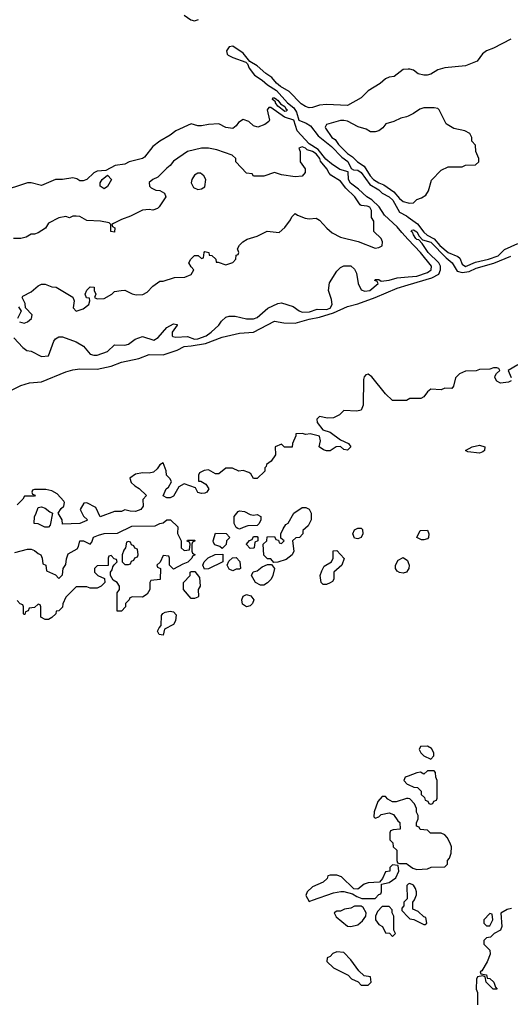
# Model space of a CAD drawing. Header units: inches. Extents: x 2701622 to 2964296, y 496201 to 720542.
# Tile 139 of 256: x 2787764 to 2790587, y 670003 to 675669. Entities that reach past the tile are written whole.
import ezdxf

# ---------------------------------------------------------------- set-up
doc = ezdxf.new("R2010")
doc.units = ezdxf.units.IN
doc.header["$MEASUREMENT"] = 0
doc.layers.add('C7687', color=7, linetype='Continuous')
doc.layers.add('C7697', color=7, linetype='Continuous')

msp = doc.modelspace()

# ---------------------------------------------------------------- linework, layer by layer
at = {"layer": 'C7687', "color": 4}
for points, elevation in [([(2788710, 675695.5), (2788748.2, 675668.2), (2788770, 675662.6), (2788794, 675670)], 8), ([(2790000, 675383.3), (2789970, 675381.2), (2789918.5, 675341.5), (2789890, 675338), (2789870, 675329.3), (2789838, 675302), (2789770, 675259.3), (2789730, 675219.3), (2789650, 675174), (2789530, 675180.5), (2789490, 675176.2), (2789450, 675163.6), (2789430, 675162.4), (2789408.7, 675168.7), (2789384.7, 675184.7), (2789314.6, 675254.6), (2789264.2, 675284.2), (2789242.6, 675302.6), (2789215.5, 675335.5), (2789179.7, 675359.7), (2789130, 675403.6), (2789088.7, 675428.7), (2789050, 675477), (2788990, 675516.2), (2788970, 675512.7), (2788954.6, 675490), (2788958.3, 675470), (2788964.1, 675464.1), (2788990, 675450.3), (2789064.7, 675424.7), (2789074.8, 675414.8), (2789084.6, 675390), (2789115.8, 675350), (2789160.3, 675320.3), (2789190, 675293.1), (2789241.6, 675261.6), (2789304.7, 675190), (2789341.6, 675161.6), (2789356.9, 675136.9), (2789370.5, 675090), (2789413.5, 675073.5), (2789438.5, 675058.5), (2789480.8, 675000.8), (2789559.2, 674939.2), (2789618.3, 674878.3), (2789652.4, 674852.4), (2789671.9, 674811.9), (2789685.1, 674805.1), (2789710, 674803), (2789728.2, 674790), (2789779.4, 674719.4), (2789830.1, 674690.1), (2789850.1, 674670.2), (2789890, 674649.2), (2789911.1, 674631.1), (2789950, 674560.4), (2789990, 674539.1), (2790000, 674532)], 8), ([(2790000, 674404.1), (2789963.2, 674443.2), (2789937, 674477), (2789863.1, 674543.1), (2789832.2, 674592.2), (2789791.4, 674631.4), (2789761.3, 674650), (2789714.2, 674694.2), (2789668.4, 674728.4), (2789656.7, 674750), (2789653.4, 674793.4), (2789606.1, 674806.1), (2789559.1, 674839.1), (2789525.8, 674865.8), (2789481.9, 674921.9), (2789430, 674954.8), (2789361, 675030), (2789342, 675090), (2789287.1, 675107.2), (2789210, 675162.9), (2789196.9, 675163.1), (2789187.7, 675150), (2789201, 675090), (2789198, 675082), (2789175.3, 675064.7), (2789134, 675050), (2789110, 675058), (2789083.1, 675083.1), (2789050, 675095.3), (2789023.5, 675076.5), (2789010, 675058), (2788990, 675042), (2788950, 675049.2), (2788910, 675069), (2788850, 675065.2), (2788810, 675057.2), (2788790, 675057.2), (2788750, 675068.7), (2788662, 675030), (2788630, 675004), (2788570.7, 674969.3), (2788530, 674939), (2788482, 674878), (2788470, 674869), (2788394, 674850), (2788370, 674838), (2788314, 674830), (2788259.6, 674800.4), (2788210, 674798), (2788190, 674788), (2788150, 674748.7), (2788130, 674742), (2788110, 674742), (2788092.9, 674752.9), (2788070, 674759), (2788010.5, 674749.5), (2787970, 674749.3), (2787890, 674715.1), (2787830, 674729.2), (2787810, 674729.2), (2787650, 674677.2)], 8), ([(2790000, 675113.9), (2789990.7, 675109.3), (2789958, 675102), (2789918, 675082), (2789871.1, 675068.9), (2789853.7, 675046.3), (2789831.3, 675030), (2789810, 675022.7), (2789782.7, 675022.7), (2789758, 675038), (2789712.1, 675052.1), (2789650, 675084), (2789628.9, 675088.9), (2789610, 675089), (2789530, 675066), (2789522, 675050), (2789523.6, 675043.6), (2789561, 674990), (2789579.3, 674979.3), (2789599.3, 674950), (2789650, 674899.1), (2789679.9, 674879.9), (2789707.3, 674850), (2789745.9, 674825.9), (2789781.5, 674770), (2789799.5, 674750), (2789830, 674730.4), (2789858.9, 674718.9), (2789917.8, 674677.7), (2789950, 674639.1), (2789970, 674622.8), (2790000, 674614.7)], 12), ([(2787762.8, 673930), (2787790, 673922), (2787808.7, 673930), (2787833.2, 673950), (2787835.3, 673970), (2787798, 674010), (2787796.4, 674036.4), (2787778, 674070), (2787782, 674078), (2787830, 674102), (2787870, 674138), (2787890, 674146), (2787910, 674146), (2787950, 674131.3), (2787974, 674130), (2788070, 674071.3), (2788078, 674050), (2788072, 674010), (2788090, 673992), (2788130, 674004.7), (2788162, 674030), (2788168, 674050), (2788166, 674066), (2788148.9, 674068.9), (2788142, 674090), (2788150, 674112), (2788170, 674131), (2788192, 674130), (2788192, 674110), (2788202, 674090), (2788194, 674070), (2788210, 674062), (2788250, 674064.7), (2788295.3, 674090), (2788310, 674104.7), (2788348.7, 674111.3), (2788370, 674112), (2788410.9, 674090.9), (2788434, 674086), (2788473.2, 674086.8), (2788498.6, 674101.4), (2788530, 674136), (2788570, 674164.7), (2788590, 674164.7), (2788654.6, 674185.4), (2788713.6, 674186.4), (2788750, 674202), (2788766, 674230), (2788750, 674246), (2788738, 674270), (2788748.4, 674291.6), (2788770, 674312), (2788792, 674312), (2788810, 674294), (2788822, 674298), (2788826, 674330), (2788830, 674334), (2788852, 674330), (2788854, 674314), (2788870, 674312), (2788892, 674290), (2788894, 674274), (2788906, 674274), (2788950, 674258), (2788990, 674272), (2789008, 674290), (2789010, 674314), (2789022, 674318), (2789026, 674330), (2789018, 674350), (2789028.9, 674371.1), (2789049.1, 674390.9), (2789073.6, 674406.4), (2789130, 674422.8), (2789188.9, 674451.1), (2789256.4, 674443.6), (2789290, 674472), (2789323.1, 674516.9), (2789330, 674534), (2789350, 674554), (2789363.6, 674543.6), (2789407.3, 674527.3), (2789430, 674522.8), (2789470, 674526), (2789490, 674516), (2789530.6, 674470), (2789562.3, 674442.3), (2789610, 674417.3), (2789712.4, 674392.4), (2789810, 674354.8), (2789830, 674357.3), (2789850, 674366.8), (2789852.3, 674390), (2789844, 674410), (2789802, 674450), (2789802, 674510), (2789788, 674530), (2789788.7, 674570), (2789779.3, 674590), (2789764.1, 674595.9), (2789730, 674599), (2789724.1, 674604.1), (2789692, 674650), (2789640.1, 674700.1), (2789610, 674739), (2789554.2, 674774.2), (2789544.8, 674784.8), (2789531.8, 674810), (2789495.3, 674855.3), (2789490.7, 674870), (2789470, 674897.6), (2789450, 674910.6), (2789418.9, 674918.9), (2789408.7, 674930), (2789390, 674938), (2789371.3, 674930), (2789378.8, 674910), (2789378.8, 674850), (2789406, 674810), (2789406, 674790), (2789390, 674769), (2789350, 674764), (2789270, 674775.3), (2789230, 674788.7), (2789168.7, 674768.7), (2789110, 674768), (2789102, 674782), (2789070, 674786), (2789008, 674850), (2789008, 674870), (2788986, 674890), (2788899.3, 674919.3), (2788850, 674929.2), (2788810, 674929.2), (2788730.7, 674909.3), (2788650, 674854), (2788630.7, 674829.3), (2788610, 674814), (2788558.4, 674761.6), (2788530, 674749.4), (2788509.1, 674730.9), (2788510.7, 674710), (2788521.1, 674701.1), (2788548.6, 674688.6), (2788570, 674684.9), (2788598, 674670), (2788604.7, 674650), (2788567.5, 674592.5), (2788557.3, 674582.7), (2788530, 674573.2), (2788510, 674577.2), (2788470, 674573.2), (2788402.5, 674537.5), (2788350, 674519), (2788303.6, 674496.4), (2788294, 674490), (2788298, 674478), (2788311.3, 674471.3), (2788310, 674446), (2788288.7, 674450), (2788288, 674490), (2788279, 674499), (2788229.1, 674509.1), (2788150, 674513.2), (2788110, 674535.3), (2788090, 674538), (2788070, 674538), (2788050, 674528.7), (2788030, 674535.3), (2787990, 674528.7), (2787930, 674498), (2787912, 674470), (2787870, 674442), (2787850, 674435.3), (2787830, 674435.3), (2787802, 674418), (2787770.7, 674409.3), (2787728, 674410)], 12), ([(2787730, 673838.8), (2787782.8, 673782.8), (2787806, 673766), (2787830, 673761), (2787890, 673731.3), (2787930, 673734), (2787960.2, 673819.8), (2787970, 673832), (2787990, 673844.7), (2788010, 673844.7), (2788090, 673814.8), (2788131.3, 673790), (2788170, 673744.7), (2788190, 673738), (2788210, 673738.8), (2788270, 673758.8), (2788310, 673798), (2788370, 673796), (2788390, 673801), (2788428.7, 673830), (2788470, 673844.9), (2788535.3, 673824.7), (2788560.2, 673839.8), (2788610, 673898), (2788650, 673918), (2788670, 673914), (2788671, 673910), (2788642, 673870), (2788642, 673850), (2788646.4, 673846.4), (2788662.8, 673842.8), (2788730, 673844.9), (2788770, 673830.4), (2788790, 673832.2), (2788837.2, 673850), (2788865.2, 673870), (2788910, 673911), (2788925.6, 673934.4), (2788950, 673956), (2788970, 673962.8), (2789003.5, 673963.5), (2789070, 673947.3), (2789110, 673947.3), (2789130, 673954.8), (2789191.9, 674008.1), (2789250, 674036), (2789270, 674038.8), (2789338, 674018), (2789372.8, 673992.8), (2789390, 673986), (2789431.8, 673988.2), (2789476.1, 674003.9), (2789530, 674000.2), (2789550, 674009.2), (2789562, 674030), (2789558.9, 674058.9), (2789541.6, 674110), (2789546, 674154), (2789590, 674222), (2789610, 674242), (2789630, 674252), (2789670, 674252), (2789690, 674234), (2789702, 674210), (2789712, 674150), (2789730, 674114), (2789750, 674106.8), (2789778, 674110), (2789826, 674150), (2789822, 674162), (2789808, 674168), (2789810, 674174), (2789830, 674174), (2789843.6, 674163.6), (2789890, 674170.7), (2789935.9, 674184.1), (2790000, 674189.5)], 8), ([(2787710, 673532.2), (2787770, 673564.2), (2787821, 673579), (2787890, 673584.7), (2788030, 673643.1), (2788070, 673654.4), (2788110, 673660.3), (2788210, 673657.7), (2788290, 673675.9), (2788350, 673698.8), (2788450, 673718.2), (2788510, 673741.5), (2788590, 673740.9), (2788670, 673766.7), (2788710, 673789.1), (2788751.3, 673791.3), (2788833.8, 673806.2), (2788930, 673842), (2789030, 673864.9), (2789110, 673870.2), (2789230, 673933.7), (2789283.7, 673923.7), (2789350, 673921.7), (2789430, 673945.8), (2789490, 673956.5), (2789570, 673982.7), (2789650, 674017.4), (2789710, 674033.4), (2789810.4, 674069.6), (2789935.9, 674124.1), (2790000, 674143.3)], 4), ([(2787756.9, 674016.9), (2787772, 673992), (2787751, 673950)], 12), ([(2790000, 673483), (2789990, 673478), (2789910, 673478), (2789870, 673515.3), (2789790, 673614), (2789770, 673629), (2789755.3, 673624.7), (2789746, 673614), (2789742.4, 673597.6), (2789740.4, 673450), (2789730, 673422), (2789704.5, 673415.5), (2789630, 673419), (2789604.2, 673395.8), (2789570, 673377.4), (2789535.2, 673375.2), (2789490, 673384.5), (2789473.4, 673370), (2789475.3, 673350), (2789508.5, 673308.5), (2789550, 673295.2), (2789610, 673251.8), (2789656.4, 673230), (2789670.3, 673210), (2789650, 673192), (2789630, 673196), (2789610, 673213.2), (2789584.7, 673210), (2789550, 673188.7), (2789530, 673188), (2789513.2, 673193.2), (2789488, 673210), (2789495.6, 673244.4), (2789490, 673272.3), (2789435.3, 673284.7), (2789410, 673282), (2789390, 673288), (2789354, 673286), (2789354, 673274), (2789334, 673230), (2789331.6, 673208.4), (2789288.4, 673208.4), (2789270, 673226), (2789234, 673210), (2789235.3, 673164.7), (2789210.8, 673129.2), (2789184.7, 673110), (2789182, 673098), (2789174, 673090), (2789174, 673070), (2789130, 673028.7), (2789110, 673028.7), (2789094.6, 673054.6), (2789083.1, 673063.1), (2789050, 673075.3), (2789026, 673070), (2788988.4, 673088.4), (2788950, 673088), (2788910, 673055.3), (2788890, 673055.3), (2788850, 673078), (2788825.4, 673074.6), (2788798, 673062), (2788792.7, 673047.3), (2788794, 673014), (2788806, 673014), (2788835.3, 672995.3), (2788852, 672970), (2788842, 672950), (2788830, 672944), (2788810, 672942), (2788790, 672948.7), (2788775.3, 672975.3), (2788710, 672998), (2788679.6, 672980.4), (2788650, 672926), (2788630, 672918), (2788610, 672918), (2788590, 672928), (2788608, 672970), (2788620.4, 672979.6), (2788638, 673010), (2788630, 673026), (2788608.4, 673048.4), (2788607.3, 673072.7), (2788590, 673118), (2788570, 673108), (2788556, 673084), (2788534.8, 673065.2), (2788510, 673059), (2788470, 673062), (2788430, 673054), (2788398, 673030), (2788405.4, 673005.4), (2788426, 672986), (2788451.1, 672971.1), (2788494, 672930), (2788472.7, 672907.3), (2788474, 672870), (2788462, 672850), (2788430, 672839.3), (2788400.2, 672840.2), (2788370, 672848), (2788350, 672838), (2788310, 672838), (2788228, 672808), (2788202, 672862), (2788150, 672888), (2788132.7, 672887.3), (2788112, 672850), (2788131.6, 672811.6), (2788154, 672790), (2788150, 672786), (2788110, 672769.2), (2788010, 672766), (2788008, 672790), (2787986, 672830), (2788003.1, 672856.9), (2788018, 672870), (2788022, 672890), (2788019, 672899), (2787980.4, 672940.4), (2787950, 672958), (2787914, 672966), (2787850, 672966), (2787838, 672962), (2787834, 672950), (2787838, 672938), (2787852.7, 672932.7), (2787850, 672926), (2787792.7, 672927.3), (2787782, 672910), (2787750, 672878)], 4), ([(2787737, 672603), (2787810, 672622.4), (2787830, 672621.6), (2787850, 672614.9), (2787870, 672597.1), (2787886, 672590), (2787894, 672570), (2787898, 672538), (2787914, 672530), (2787918, 672498), (2787970, 672474), (2787990, 672454), (2788010, 672474), (2788015.3, 672510), (2788030, 672534), (2788034, 672566), (2788044, 672596), (2788095.3, 672624.7), (2788103.1, 672636.9), (2788110, 672670.8), (2788130.6, 672670.6), (2788170, 672651.3), (2788178.6, 672661.4), (2788189.6, 672690.4), (2788217.6, 672702.4), (2788250, 672712.4), (2788326.6, 672713.4), (2788410, 672754), (2788543.2, 672756.8), (2788570, 672770.5), (2788590, 672774), (2788610, 672790.6), (2788632, 672790), (2788674, 672750), (2788672.7, 672712.7), (2788694, 672670), (2788694, 672630), (2788710, 672614), (2788742, 672618), (2788746, 672650), (2788742, 672662), (2788727.3, 672667.3), (2788730, 672674), (2788770, 672674), (2788774, 672670), (2788758, 672662), (2788754, 672650), (2788754, 672610), (2788758, 672598), (2788774, 672590), (2788758, 672582), (2788754, 672570), (2788732.7, 672547.3), (2788703.6, 672536.4), (2788650, 672506), (2788626, 672530), (2788626, 672570), (2788622, 672582), (2788590, 672586), (2788572.7, 672547.3), (2788554, 672530), (2788558, 672518), (2788574, 672510), (2788572.7, 672447.3), (2788518, 672442), (2788514, 672430), (2788514, 672390), (2788496.9, 672363.1), (2788470, 672346), (2788412.7, 672347.3), (2788398, 672342), (2788394, 672330), (2788374, 672310), (2788374, 672290), (2788350, 672266), (2788326, 672266), (2788326, 672370), (2788338, 672390), (2788338, 672410), (2788326, 672430), (2788303.1, 672443.1), (2788286, 672470), (2788286, 672490), (2788296.4, 672503.6), (2788300.4, 672519.6), (2788307.3, 672532.7), (2788326, 672550), (2788322, 672562), (2788307.3, 672567.3), (2788290, 672586), (2788278, 672582), (2788274, 672570), (2788272.7, 672527.3), (2788210, 672526), (2788194, 672510), (2788194, 672490), (2788214, 672470), (2788252.7, 672452.7), (2788254, 672430), (2788234, 672410), (2788210, 672398), (2788170, 672398), (2788150, 672406), (2788090, 672406), (2788030, 672346), (2788012.7, 672307.3), (2788011.1, 672288.9), (2787990, 672268), (2787974, 672266), (2787972, 672250), (2787950, 672228), (2787930, 672218), (2787910, 672218), (2787886, 672230), (2787886, 672290), (2787882, 672302), (2787870, 672306), (2787850, 672286), (2787818, 672282), (2787812.7, 672267.3), (2787798, 672262), (2787794, 672246), (2787790, 672246), (2787786, 672250), (2787786, 672290), (2787782, 672302), (2787767.3, 672307.3), (2787750, 672326)], 4), ([(2790000, 672505.3), (2789990, 672488.7), (2789970, 672484), (2789950, 672488), (2789935.3, 672495.3), (2789926, 672510), (2789926, 672530), (2789941.2, 672558.8), (2789970, 672574), (2789996, 672556), (2790000, 672545.6)], 4), ([(2790000, 671316.7), (2789982, 671310), (2789974, 671290), (2789994, 671270), (2790000, 671267.3)], 8), ([(2790000, 671187), (2789990, 671188), (2789930, 671168.7), (2789910, 671168.7), (2789882.7, 671182.7), (2789870, 671198), (2789850, 671198), (2789824.7, 671170), (2789804.7, 671110), (2789802, 671082), (2789810, 671074), (2789830, 671082), (2789844, 671096), (2789890, 671104.7), (2789914.4, 671094.4), (2789939.6, 671059.6), (2789952, 671050), (2789954, 671010), (2789912.7, 671007.3), (2789898, 671002), (2789894, 670990), (2789894, 670950), (2789911.6, 670931.6), (2789914, 670910), (2789934, 670890), (2789934, 670830), (2789938, 670818), (2789950, 670814), (2789990, 670814), (2790000, 670806.2)], 8), ([(2790000, 670693.4), (2789992.7, 670687.3), (2789994, 670610), (2789974, 670590), (2789974, 670570), (2789963.6, 670556.4), (2789963.6, 670543.6), (2790000, 670504.7)], 8)]:
    msp.add_lwpolyline(points, dxfattribs=dict(at, elevation=elevation))
for points, elevation in [([(2789244.9, 675204.9), (2789250, 675206), (2789265.1, 675185.1), (2789290.2, 675170), (2789295.9, 675155.9), (2789305.5, 675150), (2789298, 675142), (2789290, 675141.1), (2789250, 675172), (2789235.6, 675190), (2789236.2, 675196.2), (2789218, 675210), (2789221.2, 675218.8), (2789230, 675219.3), (2789244, 675210)], 4), ([(2788790, 674785.2), (2788770, 674773.2), (2788754.8, 674750), (2788751, 674730), (2788763.5, 674703.5), (2788790, 674691), (2788810, 674694.8), (2788830, 674706), (2788836, 674750), (2788824, 674770), (2788804.7, 674784.7)], 16), ([(2788250, 674695.3), (2788228, 674710), (2788228, 674730), (2788238, 674750), (2788270, 674774), (2788292, 674750), (2788270, 674708.7)], 8), ([(2787930, 672748), (2787908.4, 672748.4), (2787870, 672768), (2787848, 672770), (2787848.7, 672810), (2787857.2, 672822.8), (2787870, 672862), (2787890, 672864.7), (2787910, 672858), (2787936.9, 672836.9), (2787954, 672830), (2787939.6, 672760.4)], 4), ([(2789226, 672546), (2789210, 672566), (2789190, 672566), (2789168.4, 672588.4), (2789166, 672650), (2789186, 672670), (2789187.3, 672692.7), (2789230, 672694), (2789238, 672678), (2789254, 672674), (2789258, 672658), (2789270, 672654), (2789286, 672670), (2789266, 672686), (2789266, 672710), (2789280.2, 672739.8), (2789296.4, 672763.6), (2789308.4, 672771.6), (2789342, 672830), (2789390, 672862), (2789410, 672862), (2789430, 672852), (2789442, 672830), (2789442, 672790), (2789423.6, 672756.4), (2789394, 672730), (2789394, 672710), (2789374, 672690), (2789352.7, 672687.3), (2789334, 672670), (2789342, 672610), (2789332, 672590), (2789297.3, 672562.7), (2789250, 672548)], 4), ([(2789110, 672818), (2789130, 672822), (2789152, 672810), (2789152, 672790), (2789142, 672770), (2789130, 672758), (2789076.4, 672756.4), (2789050, 672746), (2789030, 672738), (2789020.4, 672740.4), (2789010, 672746), (2788998, 672770), (2788998, 672810), (2789022, 672838), (2789030, 672842), (2789058, 672838), (2789090, 672822)], 4), ([(2789710, 672682), (2789690, 672686), (2789682, 672710), (2789690, 672734), (2789710, 672742), (2789730, 672742), (2789736, 672736), (2789738, 672710), (2789730, 672688.7)], 4), ([(2788930, 672626), (2788916.4, 672636.4), (2788887.3, 672647.3), (2788880.4, 672660.4), (2788878, 672670), (2788890, 672714), (2788951.6, 672711.6), (2788974, 672690), (2788954, 672670), (2788951.6, 672648.4)], 4), ([(2789090, 672626), (2789068.4, 672648.4), (2789068.4, 672651.6), (2789087.3, 672672.7), (2789102, 672678), (2789110, 672694), (2789130, 672694), (2789134, 672690), (2789134, 672670), (2789118, 672662), (2789114, 672630), (2789110, 672628)], 4), ([(2788390, 672666), (2788378, 672662), (2788374, 672630), (2788363.6, 672616.4), (2788354, 672590), (2788354, 672550), (2788370, 672534), (2788390, 672534), (2788402, 672538), (2788407.3, 672552.7), (2788422, 672558), (2788427.3, 672572.7), (2788442, 672578), (2788446, 672590), (2788442, 672622), (2788427.3, 672627.3), (2788422, 672642), (2788407.3, 672647.3), (2788402, 672662)], 4), ([(2788827.3, 672507.3), (2788818, 672530), (2788826, 672550), (2788848.4, 672571.6), (2788888.4, 672591.6), (2788932.7, 672592.7), (2788934, 672550), (2788850, 672508)], 4), ([(2788990, 672498), (2788970, 672506), (2788958, 672530), (2788967.3, 672552.7), (2788988.4, 672571.6), (2789010, 672574), (2789031.6, 672551.6), (2789034, 672510), (2789030, 672506), (2789010, 672506)], 4), ([(2789510, 672418), (2789498, 672430), (2789494, 672470), (2789502, 672498), (2789516.4, 672523.6), (2789558, 672550), (2789568, 672570), (2789568, 672612), (2789590, 672614), (2789631.1, 672568.9), (2789618, 672530), (2789572, 672490), (2789571.6, 672448.4), (2789563.6, 672436.4), (2789550, 672428), (2789530, 672418)], 4), ([(2789150, 672414), (2789122, 672430), (2789098, 672470), (2789108.4, 672491.6), (2789130, 672498), (2789160.2, 672519.8), (2789190, 672534), (2789214, 672534), (2789231.3, 672510), (2789221, 672470), (2789211, 672450), (2789190, 672428.7), (2789170, 672414)], 4), ([(2788750, 672338), (2788706, 672390), (2788706, 672430), (2788746, 672470), (2788746, 672490), (2788750, 672494), (2788772.7, 672492.7), (2788799.6, 672459.6), (2788802, 672410), (2788792, 672390), (2788794, 672350), (2788790, 672346), (2788770, 672338)], 4), ([(2789070, 672289.2), (2789046, 672306), (2789042, 672330), (2789049.2, 672350.8), (2789070, 672361), (2789094, 672354), (2789111, 672330), (2789104.7, 672310), (2789090, 672295.3)], 4), ([(2788590, 672128), (2788566, 672130), (2788558, 672150), (2788566, 672170), (2788578, 672182), (2788580.4, 672239.6), (2788587.3, 672252.7), (2788600.4, 672259.6), (2788630, 672264.7), (2788650, 672262), (2788664.7, 672244.7), (2788661, 672210), (2788650, 672188.7), (2788598, 672162)], 4), ([(2789910, 670806), (2789894, 670790), (2789894, 670770), (2789870, 670766), (2789852.7, 670727.3), (2789834, 670706), (2789770, 670702), (2789746.4, 670693.6), (2789710, 670666), (2789687.3, 670667.3), (2789616.4, 670736.4), (2789590, 670746), (2789550, 670746), (2789538, 670742), (2789532.7, 670727.3), (2789510, 670706), (2789450, 670679), (2789418, 670650), (2789411.3, 670630), (2789430, 670594), (2789450, 670602), (2789570, 670644.7), (2789611.6, 670651.6), (2789630, 670652), (2789679.6, 670639.6), (2789703.6, 670623.6), (2789732.7, 670612.7), (2789810, 670612), (2789830, 670634), (2789842, 670638), (2789846, 670650), (2789846, 670694), (2789890, 670704.7), (2789928, 670730), (2789946, 670770), (2789942, 670802)], 8), ([(2789691.6, 670568.4), (2789670, 670555.3), (2789634, 670550), (2789610, 670538), (2789590, 670538), (2789574, 670530), (2789585.4, 670505.4), (2789650, 670452), (2789670, 670451.3), (2789710, 670461), (2789736.5, 670483.5), (2789755.3, 670510), (2789758, 670530), (2789740.4, 670560.4), (2789730, 670568)], 8), ([(2789890, 670566), (2789850, 670566), (2789823.6, 670536.4), (2789812, 670510), (2789812, 670490), (2789830, 670462), (2789851.1, 670451.1), (2789870, 670414), (2789892.7, 670412.7), (2789910, 670394), (2789926, 670410), (2789918, 670430), (2789918, 670510), (2789908, 670530), (2789907.3, 670547.3)], 8), ([(2789590, 670304), (2789565.2, 670294.8), (2789550, 670278), (2789534, 670270), (2789532, 670250), (2789570, 670212), (2789654, 670170), (2789674, 670150), (2789712.7, 670132.7), (2789730, 670114), (2789770, 670114), (2789786, 670130), (2789782, 670162), (2789747.3, 670167.3), (2789716.4, 670196.4), (2789670, 670258), (2789630, 670302)], 8)]:
    msp.add_lwpolyline(points, close=True, dxfattribs=dict(at, elevation=elevation))
at = {"layer": 'C7697', "color": 4}
for points, elevation in [([(2790590, 675557.2), (2790490, 675504), (2790450, 675489), (2790427.9, 675472.1), (2790396, 675430), (2790330, 675402.7), (2790210, 675392.3), (2790170, 675379.3), (2790130, 675355.1), (2790109.5, 675349.5), (2790089.4, 675349.4), (2790058, 675358), (2790030, 675379), (2790010, 675384), (2790000, 675383.3)], 8), ([(2790000, 674614.7), (2790010, 674612), (2790030, 674614), (2790050, 674634), (2790076.4, 674643.6), (2790100.4, 674659.6), (2790116.5, 674683.5), (2790134.6, 674745.4), (2790190, 674802), (2790230, 674822), (2790310, 674822), (2790330, 674832), (2790387.3, 674832.7), (2790406, 674850), (2790406, 674870), (2790388, 674910), (2790387.3, 674947.3), (2790366, 674970), (2790366, 674990), (2790354.6, 675014.6), (2790326, 675030), (2790262, 675042), (2790224.7, 675064.7), (2790218, 675070), (2790178, 675150), (2790170, 675158), (2790150, 675162), (2790090, 675162), (2790066, 675154), (2790030, 675128.7), (2790000, 675113.9)], 12), ([(2790000, 674532), (2790053.9, 674493.9), (2790090, 674446.2), (2790109.6, 674429.6), (2790150, 674408.3), (2790182, 674370), (2790230, 674328.3), (2790286.2, 674306.2), (2790296.4, 674296.4), (2790310, 674262), (2790330, 674248.1), (2790386.5, 674273.5), (2790462, 674290), (2790517, 674310), (2790553.3, 674346.7), (2790630, 674381)], 8), ([(2790000, 674143.3), (2790136.1, 674183.9), (2790175.7, 674204.3), (2790186.2, 674230), (2790184.6, 674250), (2790176.4, 674270), (2790113.8, 674330), (2790080.5, 674380.5), (2790061.2, 674401.2), (2790050, 674403), (2790044, 674410), (2790029.4, 674430.6), (2790025.1, 674445.1), (2790017.2, 674450), (2790021.5, 674458.5), (2790030, 674459.1), (2790050, 674447.7), (2790062.9, 674422.9), (2790081.1, 674401.1), (2790130, 674389.2), (2790218.5, 674298.5), (2790252.4, 674270), (2790282, 674222), (2790310, 674213.5), (2790350, 674220.1), (2790390, 674239.5), (2790492.7, 674267.3), (2790590, 674307.7)], 4), ([(2790000, 674189.5), (2790050, 674193.7), (2790110, 674214.9), (2790131.8, 674230), (2790133.6, 674250), (2790069.6, 674330), (2790000, 674404.1)], 8), ([(2790592, 673590), (2790576.9, 673583.1), (2790530, 673578), (2790508.9, 673588.9), (2790498, 673610), (2790500.4, 673619.6), (2790507.3, 673632.7), (2790526, 673650), (2790522, 673662), (2790510, 673666), (2790490, 673666), (2790470, 673658), (2790410, 673655.3), (2790390, 673648.7), (2790330, 673646), (2790294, 673630), (2790271.6, 673608.4), (2790259.6, 673560.4), (2790250, 673546), (2790210, 673548), (2790190, 673538), (2790130, 673542), (2790110, 673528), (2790090, 673498), (2790071.6, 673488.4), (2790010, 673488), (2790000, 673483)], 4), ([(2790630, 673682), (2790574, 673650), (2790592, 673610)], 4), ([(2790000, 672545.6), (2790006, 672530), (2790002.8, 672510), (2790000, 672505.3)], 4), ([(2790000, 671267.3), (2790032.7, 671252.7), (2790054, 671250), (2790074, 671230), (2790074, 671210), (2790092.7, 671192.7), (2790098, 671178), (2790112.7, 671172.7), (2790118, 671158), (2790130, 671154), (2790142, 671158), (2790147.3, 671172.7), (2790162, 671178), (2790166, 671190), (2790166, 671290), (2790158, 671310), (2790156.4, 671336.4), (2790150, 671346), (2790110, 671346), (2790090, 671328), (2790070, 671338), (2790050, 671335.3), (2790000, 671316.7)], 8), ([(2790000, 670806.2), (2790026, 670786), (2790050, 670778), (2790110, 670782), (2790131.6, 670791.6), (2790210, 670794), (2790226, 670810), (2790226, 670830), (2790236.4, 670843.6), (2790247.3, 670872.7), (2790248, 670910), (2790242, 670930), (2790223.1, 670963.1), (2790210, 670978), (2790190, 670988), (2790128.4, 670988.4), (2790110, 671006), (2790068.4, 671008.4), (2790062, 671022), (2790047.3, 671027.3), (2790047.3, 671047.3), (2790058, 671070), (2790058, 671090), (2790048.4, 671108.4), (2790048, 671130), (2790036.4, 671156.4), (2790010, 671186), (2790000, 671187)], 8), ([(2790000, 670504.7), (2790010, 670494), (2790031.6, 670491.6), (2790090, 670462), (2790098, 670462), (2790106, 670470), (2790102, 670502), (2790090, 670506), (2790056.4, 670536.4), (2790026, 670550), (2790026, 670590), (2790036.4, 670603.6), (2790047.3, 670632.7), (2790048, 670650), (2790042, 670670), (2790030, 670688), (2790010, 670698), (2790003.6, 670696.4), (2790000, 670693.4)], 8), ([(2790594.6, 670554.6), (2790570, 670548.7), (2790532.7, 670527.3), (2790538, 670450), (2790530.9, 670429.1), (2790494, 670410), (2790474, 670390), (2790450, 670386), (2790434, 670370), (2790434, 670350), (2790470, 670314), (2790471.1, 670291.1), (2790453.4, 670246.6), (2790423.6, 670196.4), (2790414, 670190), (2790418, 670178), (2790450, 670172), (2790454, 670154), (2790470, 670152), (2790492, 670130), (2790502, 670102), (2790511.3, 670090), (2790488, 670090), (2790448, 670130), (2790442, 670162), (2790430, 670166), (2790398, 670162), (2790392.7, 670147.3), (2790391.3, 670090), (2790398, 670070), (2790398, 670000)], 8)]:
    msp.add_lwpolyline(points, dxfattribs=dict(at, elevation=elevation))
for points, elevation in [([(2790410, 673174), (2790342, 673182), (2790329, 673190), (2790368, 673210), (2790410, 673220.5), (2790441, 673210), (2790438, 673190), (2790430, 673182)], 4), ([(2790090, 672675.3), (2790076.4, 672676.4), (2790048.7, 672688.7), (2790068, 672730), (2790110, 672732), (2790118, 672710), (2790116, 672690), (2790110, 672682)], 4), ([(2790110, 671488), (2790070, 671486), (2790062, 671470), (2790072, 671450), (2790090, 671432), (2790130, 671414), (2790147.3, 671432.7), (2790148, 671450), (2790134.6, 671474.6)], 8), ([(2790470, 670526), (2790434, 670490), (2790434, 670470), (2790450, 670454), (2790470, 670454), (2790486, 670490), (2790482, 670522)], 8)]:
    msp.add_lwpolyline(points, close=True, dxfattribs=dict(at, elevation=elevation))

doc.saveas('drawing.dxf')
